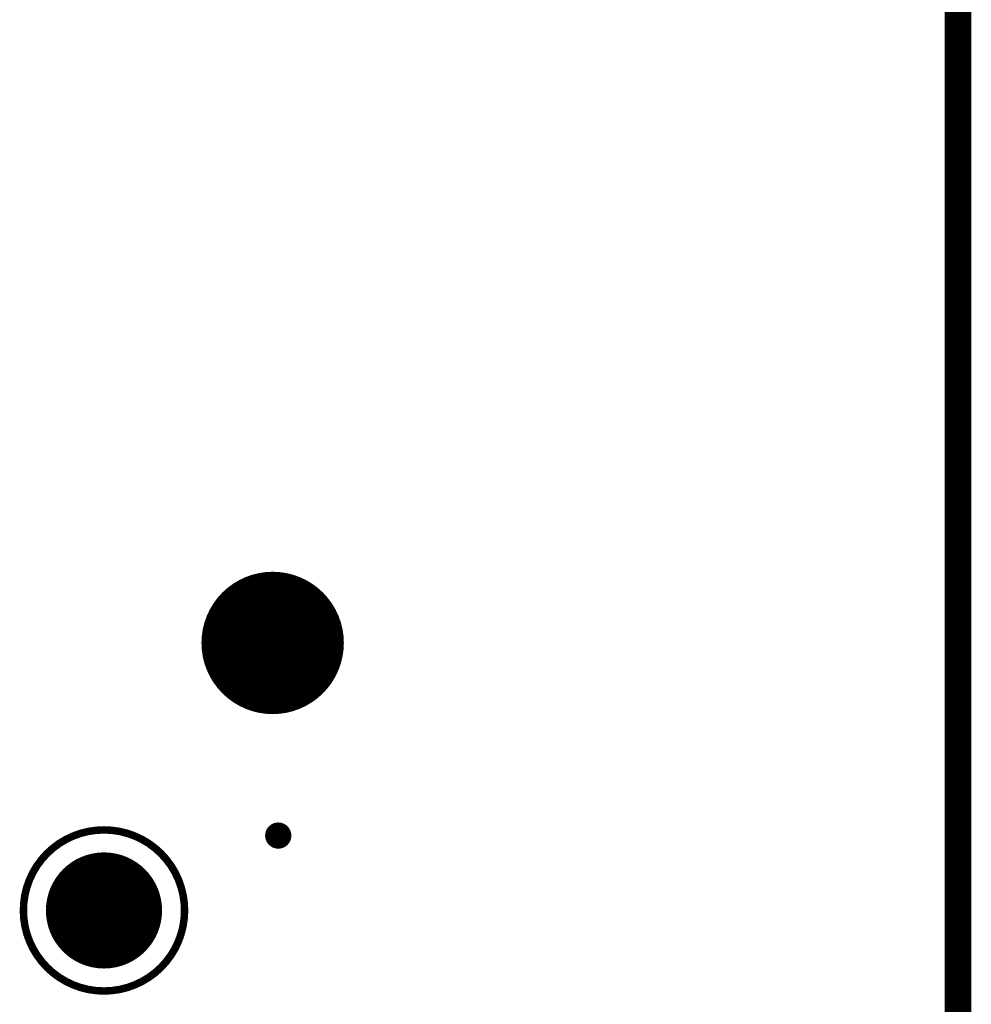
# Model space of a CAD drawing. Header units: millimetres. Extents: x 62 to 363, y 42 to 391.
# Tile 160 of 216: x 335 to 348, y 120 to 133. Entities that reach past the tile are written whole.
import ezdxf

# ---------------------------------------------------------------- set-up
doc = ezdxf.new("R2010")
doc.units = ezdxf.units.MM
for name, color, linetype in [('Mechanical8', 56, 'Continuous'), ('PadHoleLayer', 156, 'Continuous'), ('ViaHoleLayer', 16, 'Continuous')]:
    doc.layers.add(name, color=color, linetype=linetype)

# ---------------------------------------------------------------- blocks, each defined once
blk = doc.blocks.new('SAMTEC_SEAM8_40_S02_0_S_10_2_GP_K_HP_64')
at = {"layer": 'Mechanical8'}
for points, const_width in [([(-19.95, 0, 1), (-21.75, 0, 1)], 0.1), ([(-20.875, 0.5, 1), (-20.825, 0.5, 1)], 0.05), ([(-21.775, 0, 1), (-21.725, 0, 1)], 0.05), ([(-21.375, 0, 1), (-21.325, 0, 1)], 0.05), ([(-20.875, 0, 1), (-20.825, 0, 1)], 0.05), ([(-20.875, 0, 1), (-20.825, 0, 1)], 0.05), ([(-20.875, 0, 1), (-20.825, 0, 1)], 0.05), ([(-20.875, 0, 1), (-20.825, 0, 1)], 0.05), ([(-20.375, 0, 1), (-20.325, 0, 1)], 0.05), ([(-19.975, 0, 1), (-19.925, 0, 1)], 0.05), ([(-20.875, -0.5, 1), (-20.825, -0.5, 1)], 0.05), ([(-16.205, -2.25, 1), (-18.355, -2.25, 1)], 0.1), ([(-16.555, -2.25, 1), (-18.005, -2.25, 1)], 0.1), ([(-17.305, -1.75, 1), (-17.255, -1.75, 1)], 0.05), ([(-18.38, -2.25, 1), (-18.33, -2.25, 1)], 0.05), ([(-18.03, -2.25, 1), (-17.98, -2.25, 1)], 0.05), ([(-17.805, -2.25, 1), (-17.755, -2.25, 1)], 0.05), ([(-17.305, -2.25, 1), (-17.255, -2.25, 1)], 0.05), ([(-17.305, -2.25, 1), (-17.255, -2.25, 1)], 0.05), ([(-17.305, -2.25, 1), (-17.255, -2.25, 1)], 0.05), ([(-17.305, -2.25, 1), (-17.255, -2.25, 1)], 0.05), ([(-16.805, -2.25, 1), (-16.755, -2.25, 1)], 0.05), ([(-16.58, -2.25, 1), (-16.53, -2.25, 1)], 0.05), ([(-16.23, -2.25, 1), (-16.18, -2.25, 1)], 0.05), ([(-17.305, -2.75, 1), (-17.255, -2.75, 1)], 0.05)]:
    blk.add_lwpolyline(points, format="xyb", close=True, dxfattribs=dict(at, const_width=const_width))
at = {"layer": 'Mechanical8', "const_width": 0.1}
for points in [[(-20.85, 0), (-20.85, 0.5)], [(-20.85, 0), (-21.35, 0)], [(-20.35, 0), (-20.85, 0)], [(-20.85, -0.5), (-20.85, 0)], [(-17.28, -2.25), (-17.28, -1.75)], [(-17.28, -2.25), (-17.78, -2.25)], [(-16.78, -2.25), (-17.28, -2.25)], [(-17.28, -2.75), (-17.28, -2.25)]]:
    blk.add_lwpolyline(points, dxfattribs=at)
at = {"layer": 'PadHoleLayer'}
for points, const_width in [([(-21.3, 0, 1), (-20.4, 0, 1)], 0.9), ([(-17.643, -2.25, 1), (-16.918, -2.25, 1)], 0.725)]:
    blk.add_lwpolyline(points, format="xyb", close=True, dxfattribs=dict(at, const_width=const_width))

msp = doc.modelspace()

# ---------------------------------------------------------------- linework, layer by layer
at = {"layer": 'Mechanical8', "const_width": 0.354}
msp.add_lwpolyline([(348, 76.2), (348, 358.3)], dxfattribs=at)
at = {"layer": 'ViaHoleLayer', "const_width": 0.175}
msp.add_lwpolyline([(338.844, 122.079, 1), (339.019, 122.079, 1)], format="xyb", close=True, dxfattribs=at)

# ---------------------------------------------------------------- block references
at = {"rotation": 270}
msp.add_blockref('SAMTEC_SEAM8_40_S02_0_S_10_2_GP_K_HP_64', (338.857, 103.8), dxfattribs=at)

doc.saveas('drawing.dxf')
